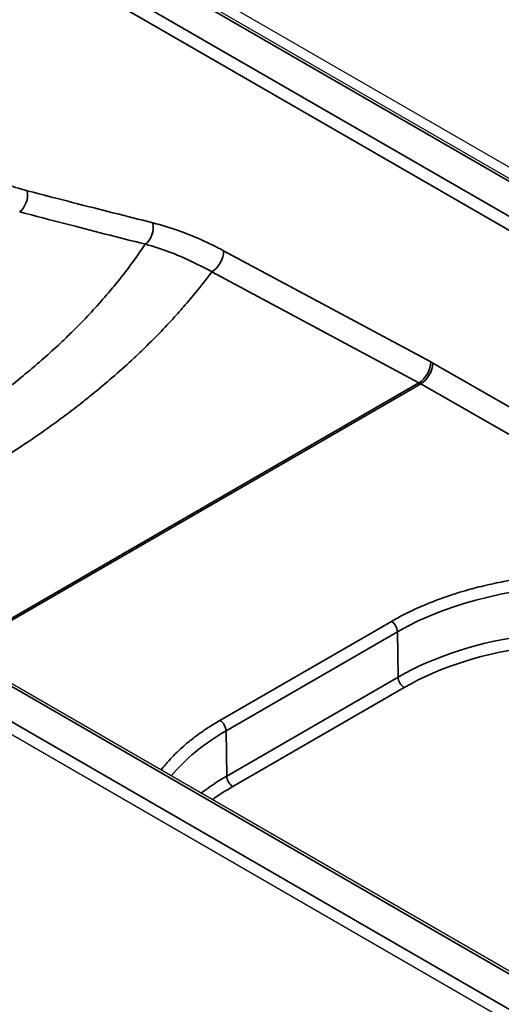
# Model space of a CAD drawing. Header units: millimetres. Extents: x -11430 to 11430, y -488 to 4365.
# Tile 30 of 92: x 2208 to 2222, y 1144 to 1172. Entities that reach past the tile are written whole.
import ezdxf

# ---------------------------------------------------------------- set-up
doc = ezdxf.new("R2010")
doc.units = ezdxf.units.MM
doc.header["$LTSCALE"] = 15
doc.layers.add('_Sichtbarkanten', color=7, linetype='Continuous', lineweight=25)
doc.layers.add('Sichtbar schmal (ISO)', color=7, linetype='Continuous', lineweight=35)

msp = doc.modelspace()

# ---------------------------------------------------------------- linework, layer by layer
at = {"layer": '_Sichtbarkanten'}
for p, q in [((2067.855, 1257.172), (2313.468, 1115.367)), ((2068.204, 1257.299), (2313.57, 1115.637)), ((2293.486, 1103.838), (2047.886, 1245.636)), ((2292.004, 1103.209), (2046.638, 1244.871))]:
    msp.add_line(p, q, dxfattribs=at)
at = {"layer": 'Sichtbar schmal (ISO)'}
for p, q in [((2313.343, 1115.355), (2067.73, 1257.16)), ((2066.847, 1256.642), (2312.447, 1114.845)), ((2312.27, 1114.542), (2066.67, 1256.34)), ((2293.361, 1103.826), (2047.761, 1245.623)), ((2046.865, 1245.113), (2292.478, 1103.308)), ((2220.266, 1162.518), (2214.238, 1165.751)), ((2219.925, 1161.906), (2213.897, 1165.139)), ((2220.33, 1162.482), (2308.749, 1111.978)), ((2206.418, 1154.107), (2219.925, 1161.906)), ((2206.469, 1154.078), (2219.977, 1161.877)), ((2308.046, 1111.572), (2219.977, 1161.877)), ((2214.133, 1152.086), (2219.122, 1154.966)), ((2214.311, 1151.783), (2219.299, 1154.663)), ((2219.299, 1154.663), (2219.319, 1153.346)), ((2214.33, 1150.466), (2219.319, 1153.346)), ((2214.507, 1150.163), (2219.496, 1153.043)), ((2214.311, 1151.783), (2214.33, 1150.466))]:
    msp.add_line(p, q, dxfattribs=at)
for centre, major_axis, ratio, start_param, end_param in [((2208.169, 1167.301), (-0.126, -0.484), 0.705868, 0.731105, 2.163968), ((2211.829, 1166.367), (-0.122, -0.485), 0.708516, 0.709019, 2.158377), ((2213.885, 1165.554), (-0.236, -0.441), 0.596796, 0.76701, 2.320364), ((2219.913, 1162.321), (-0.236, -0.441), 0.596796, 0.767031, 2.320364), ((2219.976, 1162.286), (-0.25, -0.433), 0.577349, 0.785405, 2.338748), ((2220.303, 1160.006), (-1.46, 2.621), 0.587332, 5.511684, 5.54157), ((2219.987, 1159.83), (-1.25, 2.165), 0.57735, 5.503612, 5.532694), ((2224.937, 1151.443), (7.973, 0.037), 0.574224, 0.782821, 2.353523), ((2219.122, 1154.761), (0.125, -0.217), 0.57735, 0.802851, 2.36143), ((2224.936, 1150.103), (7.944, 0), 0.57735, 0.147765, 2.356194), ((2224.936, 1149.902), (7.694, 0), 0.57735, 0.090121, 2.356194), ((2219.496, 1153.247), (-0.125, 0.217), 0.57735, 0.802851, 2.356194), ((2214.134, 1151.881), (0.125, -0.217), 0.57735, 0.802851, 2.36143), ((2219.948, 1148.563), (7.973, 0.037), 0.574224, 2.353523, 2.703912), ((2219.948, 1147.223), (7.944, 0), 0.57735, 2.356194, 2.499588), ((2214.507, 1150.367), (-0.125, 0.217), 0.57735, 0.802851, 2.356194), ((2219.948, 1147.022), (-7.694, 0), 0.57735, 5.497787, 5.613667)]:
    msp.add_ellipse(centre, major_axis=major_axis, ratio=ratio, start_param=start_param, end_param=end_param, dxfattribs=at)
for points, knots in [([(2208.523, 1167.498), (2208.299, 1167.556), (2208.071, 1167.628), (2207.845, 1167.71), (2207.62, 1167.793), (2207.397, 1167.885), (2207.154, 1167.999), (2206.912, 1168.113), (2206.649, 1168.249), (2206.375, 1168.407)], [0, 0, 0, 0, 0.333333, 0.333333, 0.333333, 0.666667, 0.666667, 0.666667, 1, 1, 1, 1]), ([(2212.183, 1166.564), (2211.795, 1166.661), (2211.402, 1166.761), (2211.014, 1166.859), (2210.626, 1166.957), (2210.244, 1167.054), (2209.833, 1167.16), (2209.421, 1167.265), (2208.981, 1167.379), (2208.523, 1167.498)], [0, 0, 0, 0, 0.3333333, 0.3333333, 0.3333333, 0.6666667, 0.6666667, 0.6666667, 1, 1, 1, 1]), ([(2211.961, 1165.943), (2211.573, 1166.04), (2211.18, 1166.14), (2210.792, 1166.239), (2210.405, 1166.338), (2210.023, 1166.436), (2209.612, 1166.542), (2209.202, 1166.647), (2208.761, 1166.762), (2208.304, 1166.881)], [0, 0, 0, 0, 0.3333333, 0.3333333, 0.3333333, 0.6666667, 0.6666667, 0.6666667, 1, 1, 1, 1]), ([(2214.238, 1165.751), (2214.015, 1165.87), (2213.791, 1165.98), (2213.573, 1166.078), (2213.354, 1166.175), (2213.142, 1166.261), (2212.913, 1166.342), (2212.684, 1166.423), (2212.437, 1166.5), (2212.183, 1166.564)], [0, 0, 0, 0, 0.3333333, 0.3333333, 0.3333333, 0.6666667, 0.6666667, 0.6666667, 1, 1, 1, 1]), ([(2211.961, 1165.943), (2211.935, 1165.904), (2211.909, 1165.865), (2211.882, 1165.827), (2211.627, 1165.452), (2211.348, 1165.083), (2211.049, 1164.72), (2210.996, 1164.655), (2210.942, 1164.591), (2210.887, 1164.527), (2210.603, 1164.193), (2210.3, 1163.864), (2209.979, 1163.54), (2209.89, 1163.451), (2209.801, 1163.362), (2209.71, 1163.274), (2209.406, 1162.979), (2209.087, 1162.689), (2208.753, 1162.404), (2208.623, 1162.294), (2208.491, 1162.184), (2208.357, 1162.074), (2208.043, 1161.819), (2207.717, 1161.568), (2207.379, 1161.321), (2207.202, 1161.192), (2207.022, 1161.064), (2206.838, 1160.937), (2206.523, 1160.72), (2206.199, 1160.506), (2205.866, 1160.297), (2205.636, 1160.152), (2205.401, 1160.009), (2205.162, 1159.869), (2204.855, 1159.687), (2204.541, 1159.51), (2204.22, 1159.336), (2203.932, 1159.179), (2203.638, 1159.026), (2203.34, 1158.876), (2203.05, 1158.729), (2202.755, 1158.586), (2202.455, 1158.446), (2202.105, 1158.282), (2201.749, 1158.122), (2201.385, 1157.966), (2201.117, 1157.851), (2200.846, 1157.738), (2200.569, 1157.627), (2200.52, 1157.607), (2200.472, 1157.588), (2200.423, 1157.568)], [0, 0, 0, 0, 0.0085078, 0.0085078, 0.0085078, 0.0909091, 0.0909091, 0.0909091, 0.1055149, 0.1055149, 0.1055149, 0.1818182, 0.1818182, 0.1818182, 0.2027598, 0.2027598, 0.2027598, 0.2727273, 0.2727273, 0.2727273, 0.2999321, 0.2999321, 0.2999321, 0.3636364, 0.3636364, 0.3636364, 0.3971224, 0.3971224, 0.3971224, 0.4545455, 0.4545455, 0.4545455, 0.4942777, 0.4942777, 0.4942777, 0.5454545, 0.5454545, 0.5454545, 0.5915368, 0.5915368, 0.5915368, 0.6363636, 0.6363636, 0.6363636, 0.688788, 0.688788, 0.688788, 0.7272727, 0.7272727, 0.7272727, 0.7340191, 0.7340191, 0.7340191, 0.7340191]), ([(2213.897, 1165.139), (2213.687, 1165.255), (2213.475, 1165.363), (2213.27, 1165.459), (2213.064, 1165.555), (2212.864, 1165.639), (2212.648, 1165.72), (2212.432, 1165.801), (2212.2, 1165.878), (2211.961, 1165.943)], [0, 0, 0, 0, 0.333333, 0.333333, 0.333333, 0.666667, 0.666667, 0.666667, 1, 1, 1, 1]), ([(2213.897, 1165.139), (2213.668, 1164.832), (2213.424, 1164.528), (2213.167, 1164.228), (2213.052, 1164.093), (2212.934, 1163.959), (2212.813, 1163.826), (2212.52, 1163.504), (2212.211, 1163.186), (2211.887, 1162.872), (2211.778, 1162.767), (2211.668, 1162.663), (2211.556, 1162.559), (2211.194, 1162.225), (2210.815, 1161.897), (2210.419, 1161.575), (2210.324, 1161.499), (2210.229, 1161.422), (2210.133, 1161.347), (2209.699, 1161.005), (2209.245, 1160.671), (2208.773, 1160.345), (2208.7, 1160.295), (2208.627, 1160.245), (2208.553, 1160.195), (2208.043, 1159.85), (2207.511, 1159.515), (2206.96, 1159.19), (2206.915, 1159.164), (2206.87, 1159.137), (2206.825, 1159.111), (2206.235, 1158.767), (2205.622, 1158.435), (2204.989, 1158.116), (2204.979, 1158.11), (2204.968, 1158.105), (2204.958, 1158.1), (2204.314, 1157.776), (2203.65, 1157.466), (2202.963, 1157.168), (2202.934, 1157.156), (2202.905, 1157.143), (2202.876, 1157.131), (2202.553, 1156.992), (2202.225, 1156.855), (2201.89, 1156.721)], [0, 0, 0, 0, 0.0690249, 0.0690249, 0.0690249, 0.1, 0.1, 0.1, 0.1749253, 0.1749253, 0.1749253, 0.2, 0.2, 0.2, 0.2807743, 0.2807743, 0.2807743, 0.3, 0.3, 0.3, 0.3866296, 0.3866296, 0.3866296, 0.4, 0.4, 0.4, 0.4924853, 0.4924853, 0.4924853, 0.5, 0.5, 0.5, 0.5983557, 0.5983557, 0.5983557, 0.6, 0.6, 0.6, 0.7, 0.7, 0.7, 0.704224, 0.704224, 0.704224, 0.7511502, 0.7511502, 0.7511502, 0.7511502]), ([(2219.122, 1154.966), (2219.236, 1155.032), (2219.357, 1155.098), (2219.486, 1155.164), (2219.506, 1155.174), (2219.526, 1155.185), (2219.546, 1155.195), (2219.658, 1155.25), (2219.774, 1155.306), (2219.895, 1155.36), (2219.929, 1155.375), (2219.964, 1155.391), (2219.998, 1155.406), (2220.11, 1155.454), (2220.226, 1155.502), (2220.345, 1155.548), (2220.395, 1155.568), (2220.445, 1155.587), (2220.497, 1155.606), (2220.606, 1155.647), (2220.718, 1155.686), (2220.832, 1155.724), (2220.898, 1155.746), (2220.964, 1155.768), (2221.032, 1155.789), (2221.136, 1155.821), (2221.242, 1155.853), (2221.35, 1155.883), (2221.431, 1155.906), (2221.514, 1155.928), (2221.597, 1155.95), (2221.694, 1155.975), (2221.792, 1155.999), (2221.892, 1156.022), (2221.988, 1156.044), (2222.085, 1156.066), (2222.182, 1156.086), (2222.271, 1156.104), (2222.361, 1156.122), (2222.45, 1156.138), (2222.56, 1156.159), (2222.669, 1156.177), (2222.779, 1156.195), (2222.858, 1156.208), (2222.937, 1156.219), (2223.017, 1156.231), (2223.14, 1156.248), (2223.263, 1156.264), (2223.387, 1156.278), (2223.453, 1156.285), (2223.52, 1156.292), (2223.587, 1156.299), (2223.731, 1156.313), (2223.878, 1156.325), (2224.029, 1156.335), (2224.079, 1156.339), (2224.129, 1156.342), (2224.179, 1156.345), (2224.36, 1156.355), (2224.546, 1156.362), (2224.744, 1156.365), (2224.771, 1156.365), (2224.798, 1156.366), (2224.825, 1156.366), (2225.053, 1156.369), (2225.295, 1156.366), (2225.554, 1156.355), (2225.556, 1156.355), (2225.559, 1156.355), (2225.561, 1156.355), (2225.818, 1156.345), (2226.09, 1156.326), (2226.375, 1156.298), (2226.412, 1156.295), (2226.449, 1156.291), (2226.487, 1156.287), (2226.74, 1156.26), (2227.002, 1156.224), (2227.268, 1156.18), (2227.339, 1156.168), (2227.411, 1156.156), (2227.482, 1156.142), (2227.719, 1156.099), (2227.959, 1156.048), (2228.198, 1155.989), (2228.296, 1155.965), (2228.394, 1155.94), (2228.491, 1155.913), (2228.703, 1155.856), (2228.912, 1155.792), (2229.117, 1155.723), (2229.231, 1155.685), (2229.343, 1155.645), (2229.453, 1155.604), (2229.633, 1155.537), (2229.808, 1155.465), (2229.978, 1155.39), (2230.098, 1155.337), (2230.215, 1155.282), (2230.329, 1155.225), (2230.474, 1155.153), (2230.615, 1155.079), (2230.751, 1155.001)], [0, 0, 0, 0, 0.055556, 0.055556, 0.055556, 0.064113, 0.064113, 0.064113, 0.111111, 0.111111, 0.111111, 0.124248, 0.124248, 0.124248, 0.166667, 0.166667, 0.166667, 0.184368, 0.184368, 0.184368, 0.222222, 0.222222, 0.222222, 0.244025, 0.244025, 0.244025, 0.277778, 0.277778, 0.277778, 0.303377, 0.303377, 0.303377, 0.333333, 0.333333, 0.333333, 0.36238, 0.36238, 0.36238, 0.388889, 0.388889, 0.388889, 0.421156, 0.421156, 0.421156, 0.444444, 0.444444, 0.444444, 0.480668, 0.480668, 0.480668, 0.5, 0.5, 0.5, 0.541836, 0.541836, 0.541836, 0.555556, 0.555556, 0.555556, 0.604466, 0.604466, 0.604466, 0.611111, 0.611111, 0.611111, 0.666667, 0.666667, 0.666667, 0.667217, 0.667217, 0.667217, 0.722222, 0.722222, 0.722222, 0.729378, 0.729378, 0.729378, 0.777778, 0.777778, 0.777778, 0.790682, 0.790682, 0.790682, 0.833333, 0.833333, 0.833333, 0.850872, 0.850872, 0.850872, 0.888889, 0.888889, 0.888889, 0.910026, 0.910026, 0.910026, 0.944444, 0.944444, 0.944444, 0.968938, 0.968938, 0.968938, 1, 1, 1, 1]), ([(2212.42, 1150.642), (2212.461, 1150.696), (2212.504, 1150.749), (2212.548, 1150.802), (2212.583, 1150.843), (2212.618, 1150.884), (2212.655, 1150.924), (2212.709, 1150.984), (2212.765, 1151.043), (2212.823, 1151.1), (2212.863, 1151.14), (2212.903, 1151.179), (2212.944, 1151.218), (2213.004, 1151.273), (2213.064, 1151.328), (2213.126, 1151.381), (2213.173, 1151.421), (2213.22, 1151.46), (2213.268, 1151.498), (2213.328, 1151.547), (2213.39, 1151.594), (2213.452, 1151.64), (2213.518, 1151.689), (2213.585, 1151.737), (2213.653, 1151.784), (2213.698, 1151.815), (2213.744, 1151.846), (2213.79, 1151.876), (2213.904, 1151.95), (2214.019, 1152.02), (2214.133, 1152.086)], [0.6934852, 0.6934852, 0.6934852, 0.6934852, 0.7222222, 0.7222222, 0.7222222, 0.744586, 0.744586, 0.744586, 0.7777778, 0.7777778, 0.7777778, 0.8005802, 0.8005802, 0.8005802, 0.8333333, 0.8333333, 0.8333333, 0.8579148, 0.8579148, 0.8579148, 0.8888889, 0.8888889, 0.8888889, 0.9219796, 0.9219796, 0.9219796, 0.9444444, 0.9444444, 0.9444444, 1, 1, 1, 1])]:
    msp.add_open_spline(points, degree=3, knots=knots, dxfattribs=at)

doc.saveas('drawing.dxf')
